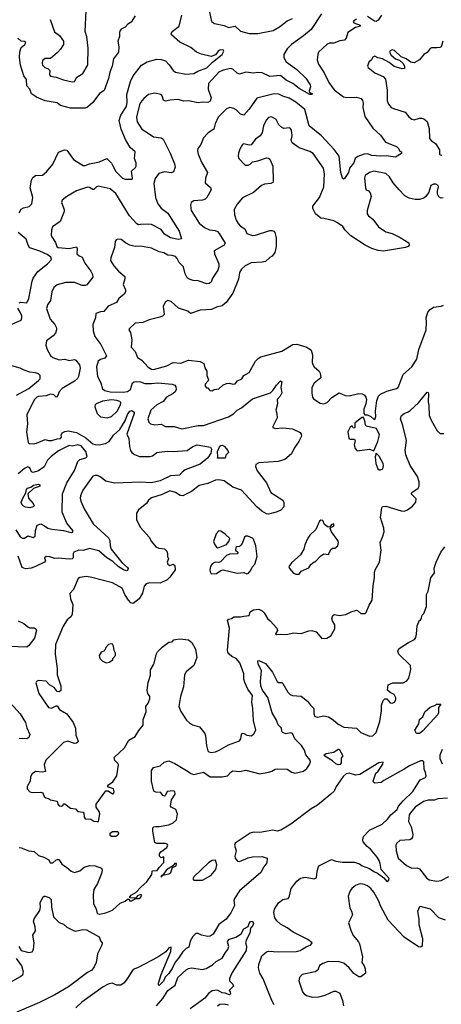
# Model space of a CAD drawing. Extents: x 1690054 to 1842981, y 782881 to 914114.
# Tile 119 of 256: x 1738880 to 1742766, y 815329 to 824404. Entities that reach past the tile are written whole.
import ezdxf

# ---------------------------------------------------------------- set-up
doc = ezdxf.new("R2010")
doc.units = 0

msp = doc.modelspace()

# ---------------------------------------------------------------- linework, layer by layer
at = {"layer": '0CON10XD'}
for points in [[(1739945, 824440), (1739908.1, 824381.9), (1739878, 824362), (1739853.6, 824336.4), (1739815, 824317.5), (1739806.9, 824305), (1739800, 824285), (1739799.7, 824250.3), (1739785.6, 824205), (1739793.8, 824155), (1739790.9, 824105), (1739744.6, 824045), (1739731.4, 823975), (1739709.8, 823920.3), (1739697.7, 823862.3), (1739659, 823751), (1739615, 823724.2), (1739555, 823641.9), (1739505, 823598), (1739485, 823588), (1739347.8, 823587.8), (1739255, 823613.8), (1739225, 823638.1), (1739115, 823657.1), (1739035, 823689.1), (1738990.5, 823720.5), (1738973.9, 823763.9), (1738945.3, 823795.3), (1738942.7, 823852.7), (1738917, 823887), (1738887.6, 823985), (1738877.5, 824055), (1738882.4, 824107.6), (1738895, 824148.8), (1738928, 824175), (1738936, 824195), (1738924.1, 824204.1), (1738895, 824207.1), (1738862.2, 824235)], [(1741662.6, 824457.4), (1741566.9, 824315), (1741496.4, 824255), (1741385, 824176.7), (1741346.4, 824135), (1741315.5, 824085), (1741316.4, 824056.4), (1741335.6, 824015.6), (1741434.4, 823945), (1741519.2, 823865), (1741557.7, 823805), (1741560.4, 823785), (1741548.8, 823745), (1741553, 823733), (1741576.7, 823725), (1741570, 823715), (1741555, 823713.8), (1741455, 823770), (1741396.8, 823816.8), (1741336.2, 823846.2), (1741285, 823889.2), (1741185, 823880), (1741114.4, 823914.4), (1741076.5, 823916.5), (1741035, 823912.9), (1740965, 823920), (1740905, 823902), (1740885, 823910), (1740845, 823948.6), (1740825, 823954.4), (1740755, 823940), (1740715, 823919.6), (1740619.2, 823815), (1740618.9, 823765), (1740645.3, 823685), (1740635, 823652.5), (1740615, 823640), (1740565, 823642.7), (1740525, 823636.9), (1740435, 823656.4), (1740393.9, 823653.9), (1740337.9, 823667.9), (1740266.4, 823663.6), (1740225, 823651.9), (1740205, 823661.2), (1740193.6, 823703.6), (1740183.8, 823713.8), (1740125, 823728.6), (1740066.7, 823715), (1740025, 823679.2), (1739995, 823640), (1739985, 823618.8), (1739958.2, 823505), (1739964, 823464), (1740006, 823395), (1740055, 823363.1), (1740115, 823324.3), (1740185, 823316), (1740202.4, 823302.4), (1740267.8, 823175), (1740306.9, 823075), (1740314.2, 823044.2), (1740298.3, 823001.7), (1740277.2, 822992.8), (1740215, 823003.4), (1740164.3, 822985.7), (1740129.2, 822940.8), (1740115.5, 822895), (1740132.2, 822765), (1740154.2, 822705.8), (1740185, 822667.3), (1740245, 822620.6), (1740351.4, 822455), (1740372.5, 822385), (1740345, 822379.2), (1740268.8, 822395), (1740215, 822428.9), (1740185, 822470), (1740095, 822517.1), (1740055, 822520.5), (1739995.3, 822515.3), (1739975, 822514.7), (1739961.5, 822521.5), (1739893.8, 822595), (1739765, 822802.5), (1739715.4, 822845.4), (1739605, 822871.1), (1739588.6, 822865), (1739565, 822840), (1739555, 822839.4), (1739525, 822858.5), (1739505, 822860), (1739402.6, 822827.4), (1739314.5, 822775.5), (1739270.3, 822739.7), (1739265, 822720), (1739290.8, 822655), (1739290.8, 822635), (1739254.5, 822545.5), (1739184, 822495), (1739172.2, 822465), (1739171.3, 822418.7), (1739175, 822402), (1739209.5, 822349.5), (1739223.1, 822315), (1739234, 822305), (1739335, 822295.3), (1739405, 822310.8), (1739410.6, 822295), (1739408.1, 822245), (1739428.3, 822228.3), (1739456.9, 822215), (1739480.6, 822160.6), (1739535.5, 822085), (1739550.8, 822055), (1739555, 822030), (1739498, 821962), (1739485, 821954.4), (1739455, 821953.3), (1739385, 821981.5), (1739305, 821982.9), (1739225, 821959.2), (1739194.2, 821935), (1739175.6, 821895), (1739162.8, 821815), (1739136.4, 821775), (1739127.9, 821742.1), (1739160.4, 821645), (1739205.6, 821595), (1739218.6, 821565), (1739219.2, 821545), (1739209.2, 821515), (1739189.7, 821490.3), (1739126.2, 821445), (1739122.5, 821405), (1739135, 821364), (1739165, 821310), (1739185, 821289.2), (1739245, 821268.9), (1739295, 821274.6), (1739335, 821262.2), (1739385, 821272.7), (1739398.6, 821265), (1739432.5, 821222.5), (1739438.1, 821191.9), (1739423.6, 821116.4), (1739412.8, 821097.2), (1739386.5, 821073.5), (1739271.9, 821005), (1739245.6, 820975), (1739225, 820926.7), (1739215, 820926.2), (1739195, 820946.9), (1739165, 820951.9), (1739122.9, 820937.1), (1739055, 820931.9), (1739037.5, 820925), (1739017.3, 820905), (1738945.5, 820765), (1738952.8, 820677.2), (1738942.5, 820605), (1738953.8, 820523.8), (1738957.5, 820507.5), (1738967.5, 820497.5), (1739005.6, 820495.6), (1739035, 820501.8), (1739115, 820536), (1739145, 820524.2), (1739177.5, 820525), (1739225, 820541.3), (1739255.6, 820545), (1739265.3, 820555), (1739263.8, 820576.2), (1739272.6, 820597.4), (1739295, 820609.4), (1739326.6, 820613.4), (1739405, 820597.9), (1739488.9, 820548.9), (1739555, 820494.6), (1739575, 820487.7), (1739613.2, 820486.8), (1739672.7, 820497.3), (1739705, 820517.5), (1739744.7, 820575), (1739801.8, 820628.2), (1739851.9, 820708.1), (1739875, 820765.6), (1739896.9, 820795), (1739915, 820802.2), (1739935.3, 820785.3), (1739936.2, 820775), (1739867.3, 820585), (1739885.9, 820545), (1739891.4, 820471.4), (1739902.5, 820435), (1739914.6, 820414.6), (1739937.8, 820397.8), (1739985, 820378.9), (1740082.4, 820377.6), (1740105, 820385.8), (1740145, 820414), (1740165, 820419.2), (1740241.7, 820428.3), (1740295, 820425.5), (1740425.2, 820434.8), (1740475, 820471.2), (1740515.4, 820485.4), (1740638.8, 820465), (1740647.1, 820445), (1740642.5, 820407.5), (1740614, 820365), (1740545, 820307.1), (1740406.2, 820255), (1740376.7, 820235), (1740352.5, 820205), (1740269.2, 820200.8), (1740175, 820155.3), (1740096.6, 820136.6), (1739995, 820141.9), (1739755, 820132.8), (1739675, 820152.1), (1739621.7, 820191.7), (1739597.7, 820202.3), (1739575, 820202.9), (1739554.5, 820195.5), (1739461.4, 820068.6), (1739440, 820015), (1739438.1, 819995), (1739443.1, 819965), (1739474.4, 819895), (1739558.3, 819758.3), (1739699.5, 819629.5), (1739710, 819605), (1739713.1, 819555), (1739723.8, 819525), (1739821.9, 819401.9), (1739874, 819355), (1739881.2, 819345), (1739872.7, 819327.3), (1739863.3, 819325), (1739837.5, 819335), (1739787.3, 819365), (1739739.5, 819409.5), (1739684.6, 819444.6), (1739608.6, 819508.6), (1739525, 819530.6), (1739465, 819512.1), (1739425, 819515.4), (1739380, 819495), (1739372, 819485), (1739372, 819445), (1739365, 819434.4), (1739335, 819431.1), (1739235, 819441.9), (1739205, 819438.4), (1739157, 819453), (1739124.2, 819455.8), (1739110, 819445), (1739116.7, 819415), (1739108.8, 819405), (1739025, 819364.5), (1738985, 819348), (1738935, 819342), (1738902.5, 819355), (1738865, 819460)], [(1738876.6, 822623.4), (1738895, 822659.2), (1738915, 822671.5), (1738967.1, 822682.9), (1738993.3, 822706.7), (1739002.2, 822765), (1738976.8, 822853.2), (1738989.4, 822925), (1739001.1, 822948.9), (1739025, 822968.6), (1739089.1, 822970.9), (1739127, 823003), (1739185, 823073.3), (1739237.3, 823182.7), (1739294.4, 823205.6), (1739315, 823202.5), (1739376.9, 823115), (1739465, 823060), (1739485, 823059.4), (1739525, 823076.4), (1739617.2, 823092.8), (1739683.6, 823123.6), (1739725, 823082), (1739740.9, 823050.9), (1739765, 823006.4), (1739828.1, 822945), (1739853.8, 822933.8), (1739906.6, 822933.4), (1739915.7, 822934.3), (1739920, 822945), (1739910.8, 823009.2), (1739948.3, 823041.7), (1739954.2, 823055.8), (1739954.3, 823085), (1739940, 823125), (1739945.8, 823185), (1739897.6, 823227.6), (1739855, 823300.8), (1739817.1, 823395), (1739796.4, 823475), (1739812.9, 823525), (1739863.6, 823605), (1739871.2, 823645), (1739868, 823715), (1739900.4, 823835), (1739925, 823887.1), (1740004.5, 823985), (1740055, 824016.8), (1740145, 824041.1), (1740185, 824037.7), (1740222.9, 824025), (1740257.2, 823987.2), (1740295, 823937.5), (1740315, 823921.4), (1740411.3, 823901.3), (1740485, 823907.5), (1740521.3, 823928.7), (1740605, 823961.8), (1740657.5, 824012.5), (1740745, 824082.2), (1740760.8, 824115), (1740755, 824126.7), (1740725, 824124.2), (1740710.8, 824115), (1740685, 824081.2), (1740646.1, 824066.1), (1740555, 824087.8), (1740508.8, 824105), (1740457, 824147), (1740355, 824195.7), (1740278.1, 824265), (1740275.6, 824275), (1740285.8, 824295), (1740349.2, 824345), (1740375.6, 824445)], [(1739160, 824405), (1739202, 824292), (1739247.2, 824257.2), (1739284.4, 824205), (1739282.5, 824175), (1739256.9, 824133.1), (1739227.5, 824102.5), (1739165, 824048), (1739115, 824045.7), (1739091.9, 824028.1), (1739086, 824005), (1739092, 823985), (1739111.2, 823965), (1739141.4, 823951.4), (1739158.8, 823935), (1739153.8, 823895), (1739165, 823884), (1739215, 823875.8), (1739285, 823849.2), (1739365, 823831.2), (1739385, 823833.3), (1739405.8, 823875), (1739462, 823908), (1739503.3, 823975), (1739507.7, 823992.3), (1739511.2, 824141.2), (1739500, 824245), (1739484.3, 824295), (1739494.5, 824485)], [(1740630, 824475), (1740647.7, 824387.7), (1740675, 824369.2), (1740765, 824350.6), (1740805, 824331.4), (1740865, 824344.4), (1740915, 824297.1), (1740995, 824275.9), (1741074.1, 824275.9), (1741216.2, 824305), (1741275, 824337.8), (1741344.2, 824395), (1741396, 824414)], [(1742215.3, 824444.7), (1742185, 824400), (1742165, 824388.8), (1742151.7, 824391.7), (1742085, 824434.3)], [(1741985, 824407.8), (1741960, 824395), (1741953.3, 824385), (1741960, 824375), (1742020, 824355), (1742017.5, 824345), (1741975, 824332), (1741904.4, 824285.6), (1741890, 824235), (1741875, 824216.7), (1741830.7, 824209.3), (1741775, 824188.8), (1741735, 824188.2), (1741715, 824179.5), (1741636, 824105), (1741627.5, 824085), (1741622.9, 824035), (1741634.2, 823995), (1741685.6, 823915), (1741730.5, 823825), (1741777.4, 823757.4), (1741865, 823694), (1741895, 823685.7), (1741985, 823690.5), (1742026.7, 823676.7), (1742040.3, 823660.3), (1742045.6, 823635), (1742042.5, 823595), (1742062.6, 823512.6), (1742135.8, 823405), (1742205, 823340), (1742252.5, 823275), (1742353.3, 823235), (1742373.8, 823215), (1742380, 823195), (1742400, 823185), (1742400, 823170), (1742345, 823136.7), (1742259.1, 823149.1), (1742205, 823146.4), (1742125, 823154), (1742085, 823167.1), (1742055, 823164), (1741997.4, 823142.6), (1741972.9, 823125), (1741960, 823085), (1741921.2, 823035), (1741911.4, 822995), (1741875, 822940), (1741865, 822933.8), (1741854.3, 822945), (1741840.6, 822995), (1741825.7, 823145), (1741779.1, 823209.1), (1741663.2, 823333.2), (1741548.1, 823425), (1741507.4, 823577.4), (1741424.7, 823644.7), (1741365, 823679.6), (1741305, 823698.5), (1741267.5, 823717.5), (1741225, 823720), (1741065, 823681.4), (1740995, 823580), (1740945, 823524.3), (1740915, 823532.2), (1740875, 823573.5), (1740855, 823585.5), (1740815.7, 823594.3), (1740785, 823582.5), (1740708.8, 823505), (1740683.3, 823445), (1740670, 823395), (1740618, 823362), (1740575.8, 823315), (1740551.2, 823255), (1740522.7, 823217.3), (1740520, 823195), (1740525.8, 823165), (1740558.9, 823085), (1740610, 822995), (1740592.5, 822945), (1740591.2, 822901.2), (1740637.9, 822857.9), (1740644.2, 822835), (1740605, 822764), (1740590.7, 822749.3), (1740565, 822740.6), (1740485.8, 822734.2), (1740460.5, 822719.5), (1740453.8, 822695), (1740460.8, 822645), (1740535, 822529.2), (1740585, 822490), (1740628.3, 822468.3), (1740682.3, 822462.3), (1740703, 822453), (1740720, 822435), (1740774, 822345), (1740764, 822325), (1740673.3, 822275), (1740676, 822245), (1740715.5, 822155), (1740717.3, 822125), (1740706.7, 822095), (1740658.7, 822021.3), (1740643.8, 821986.2), (1740626.6, 821973.4), (1740605, 821970), (1740526, 821996), (1740478.9, 822001.1)], [(1742780, 824205), (1742766, 824154), (1742753, 824147), (1742725.5, 824145.5), (1742675, 824145.6), (1742665, 824140), (1742636.6, 824103.4), (1742605, 824083.8), (1742564.2, 824035.8), (1742515, 824006.7), (1742484.1, 824014.1), (1742442.5, 824045), (1742395, 824063.3), (1742335, 824121.2), (1742315, 824126), (1742295, 824118.8), (1742289.2, 824105), (1742305, 824078), (1742343.8, 824045), (1742381.2, 824031.2), (1742411.2, 824005), (1742427.5, 823975), (1742426.4, 823953.6), (1742405, 823951.2), (1742332.3, 823972.3), (1742285, 824010), (1742225, 824043.1), (1742182.5, 824052.5), (1742155, 824068.8), (1742135, 824057.5), (1742123.3, 824035), (1742098.3, 824011.7), (1742087.5, 823975), (1742092.5, 823965), (1742155, 823913.8), (1742230.8, 823880.8), (1742251.2, 823855), (1742267.3, 823755), (1742267.1, 823657.1), (1742278.8, 823625), (1742305.7, 823595.7), (1742325, 823585.8), (1742433.3, 823553.3), (1742467.5, 823507.5), (1742495, 823486.2), (1742515, 823480), (1742565, 823495.8), (1742585, 823496.2), (1742605, 823490), (1742635, 823466.7), (1742655, 823400), (1742657.8, 823307.8), (1742675, 823288), (1742714.4, 823264.4), (1742750.8, 823205), (1742750, 823165), (1742755, 823157.5), (1742770, 823155)], [(1742785, 822762), (1742765, 822760), (1742745, 822771.2), (1742730, 822795), (1742730, 822825), (1742741.2, 822865), (1742736.7, 822875), (1742717.3, 822887.3), (1742695, 822889.2), (1742669.2, 822875), (1742652.9, 822815), (1742625, 822775.8), (1742605, 822759.2), (1742565, 822746.2), (1742525, 822746), (1742470.6, 822760.6), (1742430.9, 822780.9), (1742377.1, 822835), (1742321.5, 822901.5), (1742289.4, 822955), (1742255, 822988.2), (1742145, 823009.5), (1742105, 822995.6), (1742065, 822967.5), (1742057.8, 822945), (1742066.9, 822855), (1742075, 822836.2), (1742095.6, 822825.6), (1742109.7, 822809.7), (1742120.8, 822775), (1742084.4, 822645), (1742084.4, 822615), (1742094.2, 822595), (1742135, 822565.8), (1742188, 822495), (1742255, 822450), (1742315, 822433.1), (1742387.7, 822397.7), (1742466.1, 822346.1), (1742470, 822335), (1742470, 822325), (1742460, 822315), (1742435, 822303.3), (1742235, 822270), (1742185, 822276.5), (1742125, 822295.8), (1742066, 822326), (1741932.7, 822412.7), (1741880, 822465), (1741857.6, 822497.6), (1741810.9, 822530.9), (1741775, 822549.4), (1741685, 822573.2), (1741655, 822575.4), (1741607.1, 822615), (1741582.5, 822665), (1741580.8, 822685), (1741645, 822766.2), (1741682.3, 822865), (1741690.8, 822985), (1741679.1, 823035), (1741585, 823171.4), (1741555, 823190.8), (1741455, 823221.9), (1741390.5, 823270.5), (1741381.5, 823295), (1741390.5, 823335), (1741385.5, 823385), (1741375, 823402), (1741365, 823407.1), (1741315, 823401.5), (1741295, 823409.4), (1741269.4, 823435), (1741245.7, 823485), (1741202.5, 823507.5), (1741175, 823502), (1741152.6, 823477.4), (1741128.1, 823425), (1741115, 823362.5), (1741096.2, 823335), (1741055, 823303.8), (1741015, 823250), (1740995, 823247.5), (1740945, 823258.8), (1740935, 823253.3), (1740908.3, 823211.7), (1740896.2, 823175), (1740893.8, 823145), (1740901.2, 823125), (1740960, 823065), (1740985, 823062.5), (1741005, 823072.5), (1741026.4, 823093.6), (1741075, 823102), (1741155, 823131.2), (1741175, 823126.7), (1741185, 823117.5), (1741212.5, 823055), (1741216.7, 822915), (1741212.5, 822905), (1741195, 822893.3), (1741137.7, 822887.7), (1741108.8, 822875), (1741035, 822812), (1740935, 822763.8), (1740885.7, 822704.3), (1740857.5, 822655), (1740859.4, 822605), (1740876.9, 822555), (1740895, 822526), (1740915, 822502), (1740955, 822476.2), (1740975, 822434.2), (1741025.7, 822415.7), (1741055, 822418.1), (1741185, 822460.8), (1741205, 822462), (1741222.5, 822455), (1741232, 822442), (1741244.1, 822394.1), (1741242.9, 822315), (1741230.9, 822259.1), (1741206.7, 822225), (1741185, 822213.3), (1741145, 822176.7), (1741115, 822169.2), (1741015, 822162.9), (1740958.8, 822135), (1740925, 822106), (1740906.9, 822075), (1740897.4, 822012.6), (1740844.4, 821885), (1740782.4, 821797.6), (1740745, 821768.1), (1740695, 821756), (1740647, 821733), (1740545, 821726.2), (1740455, 821697.5), (1740428.6, 821718.6), (1740343.9, 821743.9), (1740277.3, 821807.3), (1740245, 821816), (1740223.3, 821805), (1740203.3, 821765), (1740211.7, 821688.3), (1740197.1, 821672.9), (1740173.3, 821663.3), (1740075, 821639.2), (1740015, 821611.9), (1739944.2, 821605.8), (1739888.8, 821555), (1739886.7, 821545), (1739900.5, 821520.5), (1739914.2, 821455), (1739908, 821385), (1739944, 821345), (1739965, 821292), (1740005.5, 821265.5), (1740065, 821202.9), (1740094, 821184), (1740115, 821179.5), (1740235, 821213.3), (1740295, 821243.8), (1740365, 821239.2), (1740435, 821265.6), (1740545, 821254), (1740576.2, 821235), (1740588, 821195), (1740606.2, 821165), (1740603.9, 821123.9), (1740620, 821085), (1740617.5, 821075), (1740590, 821045), (1740590, 821025), (1740601.7, 821011.7), (1740615, 821010), (1740632.5, 820985), (1740655, 820984), (1740674, 820996), (1740715, 821003.1), (1740753.6, 821036.4), (1740785, 821050), (1740815, 821053.1), (1740845.8, 821045.8), (1740865, 821048.8), (1740886.7, 821075), (1740926.7, 821095), (1740946.7, 821125), (1740995, 821153.8), (1741053, 821257), (1741077.3, 821282.7), (1741104.3, 821295.7), (1741295, 821349.4), (1741399.3, 821410.7), (1741435, 821414.3), (1741527.3, 821387.3), (1741568.3, 821358.3), (1741580, 821315), (1741575.6, 821245), (1741581.1, 821225), (1741595.3, 821205.3), (1741642, 821165), (1741651.2, 821145), (1741655, 821102.5), (1741595, 821053.8), (1741574.3, 821015), (1741572.3, 820962.3), (1741578.8, 820925), (1741588.3, 820908.3), (1741649.7, 820869.7), (1741685, 820862.9), (1741713.3, 820875), (1741757.7, 820922.3), (1741823.6, 820966.4), (1741881.2, 820941.2), (1741917.7, 820937.7), (1742005, 820960), (1742036.7, 820956.7), (1742058, 820945), (1742072, 820925), (1742076, 820905), (1742072, 820865), (1742053.8, 820815), (1742053, 820773), (1742063, 820763), (1742085, 820762.5), (1742118.3, 820748.3), (1742145, 820722.5), (1742155, 820720), (1742163, 820747), (1742161.2, 820795), (1742171.4, 820895), (1742186.7, 820935), (1742205, 820953.3), (1742265, 820981.1), (1742354.6, 821005.4), (1742368.6, 821015), (1742416.2, 821135), (1742496, 821205), (1742541.4, 821275), (1742558.9, 821365), (1742627.5, 821545), (1742631.1, 821615), (1742625.9, 821655.9), (1742641.7, 821708.3), (1742665, 821734), (1742695.7, 821754.3), (1742765.6, 821764.4), (1742785.6, 821774.4)], [(1738875, 821794), (1738888.3, 821801.7), (1738945, 821793.8), (1738964, 821836), (1738994.3, 821995), (1739005, 822021.9), (1739047.1, 822082.9), (1739137.1, 822152.9), (1739174.4, 822195), (1739168.1, 822215), (1739135, 822241.1), (1739065, 822272.3), (1738975, 822301.4), (1738963.8, 822313.8), (1738956.4, 822336.4), (1738940.2, 822380.2), (1738865, 822442.9)], [(1740478.9, 822001.1), (1740441.5, 822011.5), (1740423.1, 822025), (1740405, 822063.3), (1740390.8, 822125), (1740348.7, 822165), (1740333.2, 822203.2), (1740315, 822220.6), (1740285, 822230.6), (1740245, 822232.5), (1740208, 822255), (1740164.6, 822264.6), (1740095, 822299.4), (1739995, 822315.6), (1739945, 822314.3), (1739895, 822327.1), (1739855, 822347.5), (1739815, 822378), (1739785, 822382), (1739770, 822375), (1739761.2, 822358.8), (1739754.1, 822305.9), (1739720, 822210), (1739717.1, 822185), (1739749.2, 822135), (1739792.5, 822085), (1739847.9, 822037.9), (1739849.4, 822015), (1739832.9, 821965), (1739854.3, 821915), (1739855.6, 821895), (1739844.2, 821875), (1739795.5, 821835), (1739773.8, 821796.2), (1739695.5, 821764.5), (1739655, 821714), (1739625, 821712.9), (1739582, 821695), (1739580, 821655), (1739553.9, 821596.1), (1739558.8, 821535), (1739573.3, 821485), (1739629.3, 821409.3), (1739678.9, 821305), (1739664.6, 821285.4), (1739625, 821271.2), (1739605, 821255.5), (1739588.2, 821205), (1739598.1, 821115), (1739626.8, 821056.8), (1739642.3, 821002.3), (1739665, 820986.2), (1739714.2, 820974.2), (1739835, 820971.9), (1739875, 820976.5), (1739900.8, 820995), (1739921.4, 821058.6), (1739935, 821067.5), (1739955, 821070), (1739995, 821065.4), (1740035, 821050), (1740095, 821049.6), (1740155, 821058.2), (1740285, 821046.4), (1740310, 821035), (1740319.7, 821019.7), (1740321.1, 820995), (1740313.5, 820975), (1740295, 820957.9), (1740234.4, 820925), (1740201.4, 820885), (1740145, 820855.4), (1740090.4, 820805), (1740060.6, 820725), (1740070.5, 820695), (1740085, 820679.6), (1740125, 820669.8), (1740185, 820677.1), (1740225, 820654.7), (1740305, 820654.7), (1740375, 820634.7), (1740525, 820664.3), (1740575, 820664.7), (1740805, 820743.1), (1740849.7, 820770.3), (1740885, 820803.8), (1740924, 820826), (1741025, 820909.4), (1741191.2, 820965), (1741214.6, 820985.4), (1741246.7, 821035), (1741284, 821076), (1741296.7, 821065), (1741288.8, 821015), (1741297.1, 820965), (1741280.8, 820935), (1741253.8, 820905), (1741255.4, 820865), (1741240, 820805), (1741251.7, 820771.7), (1741254.3, 820735), (1741212.5, 820655), (1741214, 820645), (1741235, 820637.5), (1741305, 820640.9), (1741395, 820632.9), (1741465, 820600), (1741475.6, 820585), (1741478.6, 820565), (1741451.9, 820515), (1741409.4, 820455), (1741385, 820402.2), (1741325, 820351.9), (1741263.2, 820333.2), (1741085, 820318.9), (1741058, 820305), (1741053.1, 820285), (1741068.1, 820245), (1741154.6, 820134.6), (1741195.9, 820045.9), (1741305.6, 819975.6), (1741316, 819955), (1741316, 819915), (1741286.3, 819883.7), (1741245, 819864.3), (1741175, 819847.1), (1741155, 819849.2), (1741113.1, 819875), (1741066.2, 819915), (1740925, 820069.2), (1740845, 820094.4), (1740764.4, 820154.4), (1740715, 820164.4), (1740685, 820160.5), (1740615, 820127.8), (1740535, 820110), (1740464.2, 820055.8), (1740385, 820015.4), (1740358.7, 820018.7), (1740316, 820045), (1740265, 820061.2), (1740192, 820028), (1740095, 819997.1), (1740068.8, 819975), (1740048.8, 819945), (1739974.3, 819885.7), (1739956.2, 819855), (1739957.5, 819795), (1739993.8, 819725), (1740073.4, 819633.4), (1740094.6, 819594.6), (1740135.6, 819545.6), (1740162.9, 819532.9), (1740215, 819525.7), (1740236.2, 819505), (1740243.3, 819485), (1740242.5, 819455), (1740252.5, 819435), (1740240, 819405), (1740246, 819385), (1740265.5, 819374.5), (1740295, 819386.7), (1740311.2, 819375), (1740312.5, 819335), (1740264.2, 819265), (1740239.6, 819240.4), (1740175, 819211.4), (1740077.5, 819212.5), (1740044.5, 819205.5), (1740027.9, 819182.1), (1740012.8, 819117.2), (1739980.5, 819065), (1739925, 819022.5), (1739905, 819030.9), (1739882.7, 819055), (1739849.6, 819105), (1739825, 819164.4), (1739734.4, 819215), (1739546.4, 819263.6), (1739495, 819270.9), (1739435, 819264), (1739417.7, 819252.3), (1739375, 819152.5), (1739343.8, 819115), (1739350, 819065), (1739368.6, 819015), (1739365, 818922.5), (1739350.9, 818899.1), (1739316.6, 818873.4), (1739280, 818815), (1739211.5, 818645), (1739205.7, 818555.7), (1739227.1, 818425), (1739224.5, 818365), (1739258, 818265), (1739258.1, 818221.9), (1739245, 818210), (1739225, 818213.3), (1739198.1, 818248.1), (1739156.2, 818275), (1739125, 818308.8), (1739055, 818313.3), (1739036.1, 818303.9), (1739029.3, 818290.7), (1739055.6, 818195), (1739144.4, 818065), (1739172.9, 818057.1), (1739215, 818081.2), (1739225, 818081.2), (1739248.6, 818045), (1739287.3, 818022.7), (1739315.3, 818005.3), (1739373.8, 817925), (1739394.5, 817875), (1739399.2, 817809.2), (1739418.8, 817755), (1739416.2, 817745), (1739405, 817736), (1739385, 817732.5), (1739325, 817754.3), (1739285, 817741.2), (1739120.3, 817579.7), (1739106.9, 817535), (1739116.7, 817473.3), (1739091.2, 817468.8), (1739025, 817475.8), (1738995, 817454), (1738980.6, 817425), (1738977.8, 817385), (1738949.5, 817335), (1738948.6, 817315), (1738975, 817288), (1738995, 817280), (1739075, 817283.3), (1739095, 817276.7), (1739106.7, 817245), (1739121.7, 817231.7), (1739145, 817226.7), (1739165, 817213.8), (1739225, 817202.5), (1739232, 817175), (1739245, 817158.8), (1739265.8, 817154.2), (1739280, 817165), (1739285, 817177.5), (1739295, 817176.2), (1739348.1, 817138.1), (1739395, 817129.4), (1739415.6, 817105.6), (1739465, 817100), (1739471.2, 817091.2), (1739473.6, 817053.6), (1739485, 817040), (1739535, 817036.7), (1739565, 817016.7), (1739595, 817013.3), (1739607, 817013), (1739617.4, 817085), (1739611.9, 817105), (1739583.8, 817145), (1739585, 817172.5), (1739675, 817296), (1739695, 817298), (1739735, 817268.8), (1739745, 817272.5), (1739751.2, 817288.8), (1739746, 817315), (1739700, 817330), (1739690, 817345), (1739739.5, 817380.5), (1739775.6, 817435), (1739790.5, 817535), (1739785, 817550), (1739757.5, 817575), (1739752.5, 817605), (1739846.9, 817693.1), (1739885, 817762.9), (1739943.3, 817796.7), (1739977.8, 817852.2), (1740018.7, 817901.3), (1740018, 817955), (1740046.3, 818025), (1740043.8, 818075), (1740065.9, 818105), (1740081.1, 818145), (1740080, 818165), (1740060.5, 818195), (1740056.2, 818225), (1740063.5, 818295), (1740071.9, 818315), (1740086.5, 818363.5), (1740087.4, 818412.6), (1740117.8, 818465), (1740140.5, 818559.5), (1740151.1, 818578.9), (1740195, 818621.4), (1740255, 818668), (1740285, 818671.2), (1740301.8, 818688.2), (1740315, 818692.5), (1740355, 818696.5), (1740435, 818689.4), (1740465.7, 818665), (1740501.3, 818601.3), (1740511.9, 818525), (1740485, 818451.2), (1740415.6, 818394.4), (1740398, 818365), (1740390.6, 818255), (1740361.5, 818165), (1740348.1, 818075), (1740366.8, 818026.8), (1740417.9, 817947.9), (1740445, 817922), (1740474.4, 817904.4), (1740538.8, 817885), (1740586, 817825), (1740594.2, 817805), (1740601.4, 817715), (1740615.9, 817665.9), (1740625, 817656.7), (1740645, 817651.2), (1740685, 817656.7), (1740719.1, 817670.9), (1740805, 817720.4), (1740905, 817758), (1740917.5, 817775), (1740923.6, 817816.4), (1740933, 817827), (1740945, 817826.2), (1740975, 817808.8), (1741016.4, 817803.6), (1741039.3, 817820.7), (1741057.5, 817855), (1741036.2, 817945), (1741030, 818055), (1741018.8, 818115), (1741027.5, 818175), (1740982.2, 818232.2), (1740956.9, 818295), (1740947.1, 818325), (1740945.5, 818374.5), (1740908.9, 818475), (1740875, 818515.6), (1740835, 818535.8), (1740812, 818555), (1740798, 818575), (1740794.2, 818594.2), (1740813.4, 818795), (1740795, 818866), (1740805, 818877.5), (1740832.5, 818885), (1740855, 818900), (1740915, 818899.2), (1740945, 818906.5), (1740995, 818913.3), (1741005, 818946.7), (1741035, 818966), (1741085, 818970), (1741116.7, 818955), (1741135, 818936.7), (1741163.8, 818885), (1741189.2, 818865), (1741250, 818795), (1741255.8, 818774.2), (1741237.5, 818745), (1741246.7, 818736.7), (1741285, 818741.4), (1741338.3, 818738.3), (1741405, 818754), (1741475, 818747.5), (1741545, 818772), (1741573.9, 818773.9), (1741612.3, 818762.3), (1741665, 818701.2), (1741710, 818705), (1741746.7, 818725), (1741785, 818790), (1741786.1, 818826.1), (1741763.3, 818865), (1741758.8, 818885), (1741766.4, 818913.6), (1741775, 818920), (1741785, 818923.3), (1741825, 818912.5), (1741885, 818921.2), (1741935, 818947.5), (1741985, 818962.5), (1741995, 818960), (1742025, 818932.5), (1742065, 818930), (1742075, 818938.8), (1742102.5, 819007.5), (1742129.2, 819055), (1742137.8, 819185), (1742152.1, 819262.1), (1742151.4, 819305), (1742157.9, 819332.1), (1742197.1, 819405), (1742210.9, 819515), (1742201.9, 819585), (1742225.5, 819634.5), (1742239.2, 819685), (1742237.6, 819717.6), (1742206, 819815), (1742217.5, 819905), (1742225, 819916.7), (1742255, 819920), (1742396.7, 819876.7), (1742425, 819875.5), (1742455, 819886.9), (1742500.7, 819919.3), (1742531.7, 819958.3), (1742535, 819986.7), (1742490, 820035), (1742496.2, 820045), (1742554.4, 820085), (1742563.8, 820105), (1742562.5, 820145), (1742547.8, 820195), (1742480, 820295), (1742438.2, 820395), (1742434.5, 820435.5), (1742444.2, 820525.8), (1742412.9, 820665), (1742391.4, 820725), (1742398.8, 820755), (1742423.3, 820775), (1742461.2, 820788.8), (1742478.3, 820801.7), (1742555, 820874), (1742635, 820970), (1742645, 820966.7), (1742648, 820955), (1742644.2, 820885), (1742652.5, 820845), (1742655.5, 820755), (1742672.3, 820712.3), (1742728, 820615), (1742755, 820591.2), (1742790.7, 820589.3)], [(1738758, 821575), (1738894.4, 821635.6), (1738900.6, 821655), (1738898.5, 821675), (1738885, 821710), (1738862, 821745)], [(1738850.8, 820945), (1738965, 821006.5), (1739055, 821078), (1739068.4, 821095), (1739068.1, 821125), (1739055, 821138.7), (1739025, 821150.8), (1738975.2, 821155.2), (1738922.5, 821175), (1738885, 821193.8), (1738766.1, 821226.1)], [(1739685, 820734.4), (1739725, 820746.9), (1739777.9, 820795), (1739810, 820855), (1739811.5, 820875), (1739803.5, 820885), (1739775.5, 820895.5), (1739725, 820899.6), (1739645, 820887.2), (1739584.4, 820865), (1739576.2, 820853.8), (1739574.1, 820835), (1739595, 820773.6), (1739625, 820744), (1739685, 820734.4)], [(1742145, 820430), (1742180.8, 820515), (1742197.3, 820577.3), (1742170, 820635), (1742075, 820657.5), (1742063.3, 820675), (1742063.3, 820695), (1742051.7, 820731.7), (1742045, 820740), (1742035, 820737.5), (1741970, 820685), (1741970, 820645), (1741965, 820640), (1741953.6, 820643.6), (1741945, 820660), (1741925, 820647.5), (1741904.2, 820605), (1741913, 820543), (1741925, 820537.5), (1741966.7, 820536.7), (1741972.5, 820525), (1741963.8, 820485), (1741972.3, 820452.3), (1741990.5, 820430.5), (1742105, 820446.2), (1742145, 820430)], [(1738845, 819702.5), (1738885, 819638.9), (1738905, 819624.4), (1738925, 819625.8), (1738955, 819645.5), (1739005, 819630.6), (1739022, 819645), (1739024.5, 819695.5), (1739041.2, 819745), (1739075, 819757.8), (1739108.7, 819738.7), (1739138.3, 819718.3), (1739175, 819707.5), (1739285.4, 819695.4), (1739353.6, 819676.4), (1739370, 819680), (1739370, 819695), (1739314.4, 819765), (1739271.5, 819865), (1739276.2, 820033.8), (1739315.5, 820135), (1739385, 820250.6), (1739415, 820331.1), (1739435, 820351.8), (1739490, 820365), (1739500.9, 820379.1), (1739490.4, 820425), (1739448, 820475), (1739415, 820486), (1739365, 820473.4), (1739335, 820478.8), (1739238.1, 820431.9), (1739170.5, 820379.5), (1739136.6, 820343.4), (1739105, 820282.7), (1739055, 820246.1), (1739005, 820230.5), (1738988.2, 820238.2), (1738972.7, 820272.7), (1738955, 820283.1), (1738925, 820268.9), (1738865, 820218.5)], [(1740703, 820363), (1740707.5, 820375), (1740702, 820425), (1740725, 820472.5), (1740735, 820478.8), (1740745, 820481.2), (1740764, 820474), (1740800, 820435), (1740803.8, 820415), (1740779.3, 820390.7), (1740775, 820363.3), (1740703, 820363)], [(1742205, 820254), (1742226.7, 820265), (1742233.8, 820295), (1742231.2, 820315), (1742195, 820382.5), (1742165, 820410), (1742156.7, 820375), (1742162.4, 820312.4), (1742180, 820265), (1742192.5, 820255), (1742205, 820254)], [(1738975, 819904.7), (1738935, 819910), (1738905, 819928), (1738893.9, 819955), (1738905, 819988.6), (1738936.2, 820043.8), (1738942.7, 820075), (1738952.2, 820085), (1738984, 820096), (1739007.5, 820115), (1739055, 820122.5), (1739066.1, 820116.1), (1739065.9, 820104.1), (1739006.5, 820083.5), (1738956, 820035), (1738962, 819995), (1739004.2, 819945), (1739012.5, 819925), (1739005, 819912.9), (1738975, 819904.7)], [(1741455, 819292.5), (1741475, 819320), (1741545, 819353.3), (1741565, 819382.5), (1741595, 819407.5), (1741605, 819407.5), (1741655, 819463.3), (1741685, 819481.2), (1741727.5, 819475), (1741748.3, 819521.7), (1741765, 819533.3), (1741785, 819533.3), (1741811.2, 819555), (1741818, 819585), (1741813.9, 819603.9), (1741754.3, 819684.3), (1741742.5, 819715), (1741752.5, 819727.5), (1741776.2, 819735), (1741775, 819756.2), (1741755, 819752.5), (1741740, 819730), (1741725, 819727.5), (1741691.2, 819751.2), (1741675, 819787.5), (1741655, 819792.5), (1741645, 819782.5), (1741610, 819705), (1741555, 819653.3), (1741535.8, 819624.2), (1741508.8, 819565), (1741498.8, 819525), (1741468.3, 819471.7), (1741388.3, 819401.7), (1741362.5, 819365), (1741367.5, 819345), (1741403.6, 819303.6), (1741425, 819292.5), (1741455, 819292.5)], [(1740646.2, 819296.2), (1740695, 819300), (1740735, 819328), (1740755.8, 819334.2), (1740885, 819303.8), (1740945, 819310), (1740975, 819297.5), (1740985, 819300), (1741006.7, 819325), (1741021.7, 819358.3), (1741047.5, 819385), (1741070, 819455), (1741058, 819555), (1741036.7, 819615), (1741025, 819626.7), (1740983, 819643), (1740965, 819642.5), (1740953.3, 819635), (1740930, 819575), (1740918.3, 819561.7), (1740905, 819550), (1740883, 819547), (1740871.7, 819538.3), (1740870, 819515), (1740890, 819495), (1740888.3, 819481.7), (1740815, 819478.8), (1740785, 819466.2), (1740732.7, 819407.3), (1740715, 819401.4), (1740682.5, 819405), (1740655, 819388.6), (1740640.5, 819365), (1740633.8, 819335), (1740635.5, 819315.5), (1740646.2, 819296.2)], [(1740705, 819537.5), (1740725, 819543.3), (1740785, 819566.7), (1740808.8, 819595), (1740816.4, 819623.6), (1740775, 819663.8), (1740735, 819690), (1740715, 819692.5), (1740690, 819665), (1740667.5, 819595), (1740675, 819570), (1740695, 819542.5), (1740705, 819537.5)], [(1738875, 816773.3), (1738895, 816771.6), (1738965, 816744.5), (1739015, 816738.8), (1739055, 816700), (1739103.9, 816683.9), (1739150, 816660), (1739162, 816632), (1739185, 816632.5), (1739212.1, 816657.9), (1739235, 816668), (1739245, 816661.2), (1739269.9, 816619.9), (1739312.7, 816592.7), (1739355, 816554.6), (1739385, 816544.7), (1739435, 816560), (1739475, 816594), (1739525, 816608), (1739575, 816606), (1739633, 816583), (1739640, 816565), (1739633.9, 816536.1), (1739596.3, 816443.7), (1739562.6, 816387.4), (1739556.6, 816333.4), (1739559.2, 816259.2), (1739584.4, 816205), (1739594, 816165), (1739615, 816159.2), (1739675, 816172), (1739734.2, 816195.8), (1739805, 816262.5), (1739851.7, 816278.3), (1739875, 816297.5), (1739888.3, 816298.3), (1739893, 816283), (1739912, 816282), (1739946.7, 816303.3), (1739980, 816305), (1739995, 816312.5), (1740006, 816335), (1739995, 816340), (1739965, 816327.5), (1739951.7, 816308.3), (1739895, 816310), (1739895, 816320), (1739907.5, 816335), (1739951.7, 816358.3), (1739998.8, 816411.2), (1740053, 816457), (1740097.5, 816525), (1740100, 816555), (1740105, 816560), (1740147, 816563), (1740165, 816590), (1740210, 816635), (1740208.3, 816688.3), (1740185, 816680), (1740170, 816695), (1740167.5, 816715), (1740182.5, 816735), (1740237.2, 816772.8), (1740246.2, 816795), (1740240, 816805), (1740225, 816811.4), (1740145, 816810.8), (1740125, 816820), (1740106.1, 816923.9), (1740106.7, 816955), (1740116.1, 816963.9), (1740135, 816968), (1740165, 816968), (1740255, 816984.2), (1740295, 817000.8), (1740325, 817030), (1740334.3, 817085), (1740318.8, 817125), (1740276.7, 817145), (1740271.2, 817155), (1740280, 817215), (1740314.2, 817265), (1740309.7, 817289.7), (1740295, 817297.1), (1740238.8, 817291.2), (1740225, 817257.5), (1740215, 817248.8), (1740200, 817255), (1740182.5, 817282.5), (1740135, 817284.1), (1740117.5, 817295), (1740093.8, 817385), (1740096.2, 817485), (1740115, 817512), (1740175, 817527.5), (1740210.4, 817559.6), (1740255, 817572.9), (1740308.8, 817548.8), (1740432.5, 817475), (1740458, 817455), (1740485, 817446.8), (1740575, 817468.1), (1740635, 817426.2), (1740745, 817424.3), (1740796.7, 817435), (1740825, 817468.8), (1740845, 817480), (1740905, 817474), (1740965, 817486.7), (1741095, 817451.9), (1741175, 817469.2), (1741205, 817478.8), (1741235, 817497.5), (1741255, 817500), (1741345, 817496.2), (1741388.6, 817468.6), (1741415, 817459.2), (1741495, 817478), (1741526.6, 817503.4), (1741552, 817538), (1741561.1, 817565), (1741558.5, 817578.5), (1741517.9, 817627.9), (1741505, 817670), (1741476.8, 817715), (1741415.2, 817775.2), (1741393.6, 817823.6), (1741375, 817830.8), (1741335, 817821), (1741303.1, 817835), (1741295.7, 817845), (1741293.8, 817875), (1741264, 817905), (1741246.6, 817946.6), (1741206.9, 818015), (1741167.4, 818157.4), (1741119.3, 818225), (1741102.5, 818265), (1741100, 818305), (1741110.4, 818405), (1741077.5, 818465), (1741076.7, 818493.3), (1741085, 818498.8), (1741145, 818470.8), (1741210, 818390), (1741253, 818303), (1741265, 818295.8), (1741295, 818294), (1741305, 818286.2), (1741352.7, 818205), (1741373.6, 818183.6), (1741395, 818173.9), (1741475, 818168.3), (1741534.2, 818124.2), (1741560, 818085), (1741592.5, 818055), (1741590.6, 818005), (1741600.4, 817980.4), (1741625, 817976.5), (1741685, 817988.5), (1741727.6, 817977.6), (1741770.6, 817950.6), (1741815, 817910.8), (1741866.9, 817883.1), (1741985, 817875.7), (1742024.6, 817834.6), (1742105, 817800), (1742135, 817804), (1742166.7, 817835), (1742200, 817935), (1742214.3, 818035), (1742214.2, 818085.8), (1742229.3, 818130.7), (1742245, 818143.3), (1742265, 818143.3), (1742295, 818106.7), (1742315, 818103.3), (1742335, 818112.5), (1742347.5, 818135), (1742347.5, 818155), (1742333, 818183), (1742295, 818203.3), (1742270, 818225), (1742277.5, 818275), (1742318.6, 818291.4), (1742415, 818290.5), (1742449.2, 818310.8), (1742466.5, 818335), (1742486.2, 818415), (1742482.8, 818452.8), (1742376.1, 818555), (1742364.8, 818585.2), (1742374.1, 818605), (1742387.1, 818615), (1742463.6, 818665), (1742520, 818690), (1742531.2, 818708.8), (1742538.7, 818741.3), (1742545, 818816.7), (1742565, 818870), (1742575, 818870), (1742585, 818890), (1742590, 818915), (1742605, 818930), (1742630, 818995), (1742629.2, 819105), (1742645, 819137.5), (1742669.1, 819260.9), (1742702.9, 819305), (1742702, 819348), (1742718.8, 819405), (1742763.3, 819496.7), (1742797.8, 819545)], [(1738864.7, 818864.7), (1738918.1, 818838.1), (1738955, 818807.3), (1738975, 818800), (1739015, 818798.8), (1739029.5, 818789.5), (1739033.8, 818775), (1739015.6, 818705), (1738964.6, 818635.4), (1738945, 818621.1), (1738785, 818625.8)], [(1739677, 818477), (1739705, 818482.5), (1739740, 818505), (1739740, 818515), (1739762.5, 818545), (1739762.5, 818565), (1739750.7, 818590.7), (1739745, 818630), (1739735, 818647.5), (1739725, 818652.5), (1739700, 818645), (1739673, 818617), (1739666.4, 818593.6), (1739655, 818582.5), (1739630, 818575), (1739612.5, 818545), (1739620, 818515), (1739640, 818495), (1739677, 818477)], [(1738735, 818171.1), (1738885, 818007.1), (1738935, 817927.6), (1738947.3, 817877.3), (1738972.9, 817815), (1738965, 817788.9), (1738945, 817774.6), (1738875, 817779.6)], [(1742565, 817823.7), (1742537.1, 817825), (1742522, 817855), (1742560, 817915), (1742566.2, 817955), (1742595, 817978.8), (1742616, 818025), (1742665, 818068.8), (1742713.6, 818086.4), (1742722.5, 818095), (1742762.5, 818095), (1742740, 818065), (1742741.2, 818015), (1742735, 818000), (1742593.2, 817845), (1742565, 817823.7)], [(1741815, 817536.7), (1741795, 817544), (1741763.4, 817573.4), (1741691.9, 817615), (1741684.3, 817625.7), (1741705, 817641.9), (1741775, 817652), (1741815, 817680), (1741825, 817680.8), (1741855.9, 817624.1), (1741855.7, 817614.3), (1741842.5, 817597.5), (1741844.1, 817555), (1741835, 817540.4), (1741815, 817536.7)], [(1742773.8, 817676.2), (1742752.7, 817625), (1742752.5, 817595), (1742775, 817546.7)], [(1741225.8, 815325), (1741204.5, 815364.5), (1741124, 815565), (1741094.2, 815615), (1741082.5, 815665), (1741084.2, 815695), (1741112.9, 815775), (1741155, 815812.9), (1741175, 815818.1), (1741265, 815811.5), (1741427.5, 815815), (1741465, 815825.6), (1741520.2, 815859.8), (1741565, 815876.7), (1741576.7, 815895), (1741535.5, 815925.5), (1741400, 815995), (1741345, 816034.4), (1741285, 816066.7), (1741251.7, 816098.3), (1741230.5, 816125), (1741222.9, 816175), (1741227.9, 816205), (1741265, 816264.5), (1741305.7, 816294.3), (1741355, 816305.4), (1741362.9, 816317.1), (1741382.7, 816395), (1741435, 816463.3), (1741469.3, 816490.7), (1741515, 816500.8), (1741595, 816485.7), (1741615, 816493.8), (1741623.3, 816555), (1741635.8, 816595), (1741645, 816608.6), (1741673.8, 816625), (1741755, 816662.9), (1741795, 816648.7), (1741855, 816639.5), (1741965, 816640.5), (1742012.7, 816622.7), (1742036.2, 816605), (1742105, 816580.7), (1742145, 816552.7), (1742178.9, 816538.9), (1742235.7, 816495.7), (1742265, 816461.2), (1742280.5, 816469.5), (1742285, 816487.5), (1742212.7, 816572.7), (1742202.3, 816627.7), (1742194.3, 816655), (1742174.4, 816685), (1742115, 816760), (1742082.7, 816782.7), (1742047.4, 816827.4), (1742041.9, 816845), (1742048.6, 816875), (1742104.7, 816935.3), (1742221.1, 816988.9), (1742271.2, 817035), (1742300.8, 817075), (1742358.8, 817125), (1742372, 817155), (1742414.2, 817205.8), (1742505, 817291.4), (1742572.1, 817397.9), (1742619.5, 817420.5), (1742626.2, 817435), (1742622, 817465), (1742608.6, 817495), (1742605.6, 817565), (1742595, 817572.9), (1742575, 817573.6), (1742471.8, 817528.2), (1742425, 817495.4), (1742237.5, 817392.5), (1742213, 817373), (1742155, 817367.5), (1742140, 817375), (1742137.5, 817385), (1742161.7, 817458.3), (1742183, 817477), (1742228.3, 817541.7), (1742229.3, 817559.3), (1742190, 817555), (1742015, 817447.3), (1741975, 817440), (1741918.3, 817458.3), (1741888, 817452), (1741861.1, 817428.9), (1741797.5, 817335), (1741778.2, 817295), (1741748.8, 817265), (1741625.2, 817164.8), (1741568.4, 817131.6), (1741379.6, 816990.4), (1741287.4, 816932.6), (1741254.7, 816924.7), (1741214.2, 816934.2), (1741095, 816913.2), (1741035, 816916.9), (1741003.8, 816906.2), (1740867.1, 816815), (1740861.6, 816795), (1740874.8, 816745), (1740863.6, 816695), (1740865.6, 816675), (1740888.9, 816648.9), (1740905, 816644.3), (1740985, 816679.2), (1741027, 816687), (1741115, 816690), (1741160, 816675), (1741158.3, 816631.7), (1741130, 816595), (1741104, 816545), (1740906.7, 816375), (1740858.8, 816305), (1740855.4, 816285), (1740861.1, 816238.9), (1740825, 816170.8), (1740783.3, 816115), (1740715.8, 816064.2), (1740662.5, 815975), (1740635, 815957.5), (1740615, 815953.8), (1740555, 815965.3), (1740525, 815981.2), (1740505, 815981.1), (1740475, 815954.6), (1740451.5, 815911.5), (1740440, 815855), (1740415, 815842.2), (1740380.6, 815809.4), (1740345, 815752.7), (1740311.9, 815718.1), (1740285, 815659.4), (1740255, 815612.7), (1740221.7, 815578.3), (1740205, 815540.8), (1740165, 815503.8), (1740158.3, 815508.3), (1740160.6, 815525), (1740185.5, 815605), (1740271.9, 815815), (1740275, 815856.2), (1740255, 815848), (1740228.8, 815811.2), (1740155, 815762.5), (1739965, 815665.6), (1739925, 815650.8), (1739867.9, 815562.1), (1739841.7, 815528.3), (1739812.5, 815505), (1739775, 815504.2), (1739732.7, 815522.7), (1739695, 815514.5), (1739649.1, 815490.9), (1739452.5, 815347.5), (1739398, 815295)], [(1742825, 817230.4), (1742735, 817224.1), (1742705, 817210.4), (1742645, 817210), (1742602.6, 817197.4), (1742524.5, 817145), (1742482.3, 817095), (1742471.1, 817075), (1742463.1, 817015), (1742488.8, 816965), (1742502.5, 816895), (1742500.7, 816869.3), (1742492.5, 816855), (1742475.4, 816844.6), (1742385, 816840), (1742356.2, 816815), (1742348, 816795), (1742350.6, 816745), (1742368.6, 816675), (1742445, 816609.6), (1742475, 816591.8), (1742495, 816584.6), (1742545, 816585.5), (1742565, 816576.9), (1742630, 816495), (1742655, 816477.7), (1742725, 816464.2), (1742765, 816471.3), (1742835, 816507.1)], [(1739765, 816874.3), (1739725, 816874.4), (1739714.2, 816885.8), (1739714.5, 816905), (1739735, 816922), (1739785, 816922.5), (1739790, 816905), (1739783.6, 816886.4), (1739765, 816874.3)], [(1740185, 816500), (1740200, 816520), (1740255, 816532.7), (1740272.9, 816545), (1740290, 816590), (1740322.5, 816605), (1740326.4, 816626.4), (1740311.7, 816628.3), (1740288.3, 816601.7), (1740232.3, 816567.7), (1740200, 816520), (1740185, 816510), (1740185, 816500)], [(1740565, 816473.3), (1740642.2, 816515), (1740687.8, 816572.2), (1740696.3, 816613.7), (1740685, 816656.9), (1740655, 816655.9), (1740625, 816635.3), (1740484.4, 816505), (1740476.7, 816485), (1740485, 816473.3), (1740565, 816473.3)], [(1742805, 816104.3), (1742745, 816125.6), (1742666, 816205), (1742608, 816222), (1742575, 816230.8), (1742565, 816228), (1742548, 816185), (1742560.6, 816115), (1742559.4, 816065), (1742591.9, 815935), (1742588.8, 815865), (1742575, 815856.2), (1742555, 815859.2), (1742425, 815948.6), (1742276.5, 816105), (1742208.9, 816228.9), (1742186.1, 816286.1), (1742143.1, 816363.1), (1742115.7, 816395), (1742085, 816420), (1742055, 816433.3), (1742025, 816440.6), (1742005, 816437.1), (1741976.8, 816423.2), (1741942.5, 816395), (1741927.5, 816375), (1741907.5, 816325), (1741924, 816215), (1741938.8, 816188.8), (1741948, 816155), (1741910.5, 816079.5), (1741931.5, 816011.5)], [(1738871.7, 815861.7), (1738895, 815825.5), (1738965, 815806), (1738995, 815811.4), (1739006, 815834), (1739014.7, 815895), (1739002.2, 815965), (1739024.7, 816005.3), (1739022.7, 816042.7), (1739006.2, 816095), (1739014.3, 816115.7), (1739066.8, 816195), (1739072.9, 816225), (1739068.8, 816265), (1739093.4, 816315), (1739105, 816325.6), (1739115, 816326.2), (1739153.3, 816313.3), (1739169.6, 816295), (1739173.4, 816223.4), (1739190.6, 816135), (1739243.8, 816083.8), (1739285, 816068.7), (1739315, 816039.7), (1739375, 816008.6), (1739395.8, 816004.2), (1739461.2, 816018.8), (1739495, 816015.6), (1739611.7, 815951.7), (1739623.8, 815915), (1739640, 815895), (1739637.1, 815875), (1739597.5, 815795), (1739585.8, 815715), (1739567.5, 815675), (1739545.6, 815645), (1739505, 815622.9), (1739329, 815491), (1739205, 815416.7), (1739063.9, 815346.1), (1738855, 815257.2)], [(1740140.9, 815315), (1740198.8, 815381.2), (1740245, 815456.7), (1740312, 815505), (1740337.5, 815575), (1740415, 815647.5), (1740435, 815660), (1740465, 815666.2), (1740565, 815650.8), (1740599.5, 815660.5), (1740658.3, 815691.7), (1740692.5, 815725), (1740745, 815753.8), (1740776.7, 815805), (1740798.8, 815835), (1740808.3, 815861.7), (1740796, 815905), (1740804, 815925), (1740872.5, 815947.5), (1740920.2, 815979.8), (1740946, 816025), (1740987.5, 816045), (1740996.9, 816075), (1741009.1, 816090.9), (1741025, 816093.8), (1741034.3, 816075), (1741029.4, 816055), (1741008.3, 816031.7), (1741000.8, 815985), (1740970.5, 815925), (1740962.5, 815895), (1740970, 815865), (1740966.8, 815825), (1740838, 815622), (1740812.7, 815567.3), (1740814.7, 815544.7), (1740845.4, 815515), (1740851.2, 815495), (1740810, 815455), (1740820, 815445), (1740823.3, 815425), (1740815, 815416.7), (1740775, 815432.5), (1740745, 815434.6), (1740705, 815460.6), (1740655, 815452.7), (1740621.6, 815428.4), (1740585.8, 815385), (1740452.6, 815287.4)], [(1741931.5, 816011.5), (1741955, 815962), (1742003.1, 815905), (1742011.8, 815885), (1742039.2, 815765), (1742034.2, 815715), (1742055.7, 815685), (1742064.2, 815655), (1742066.2, 815615), (1742061.7, 815608.3), (1742025, 815583.3), (1742005, 815582.5), (1741961.7, 815611.7), (1741916, 815665), (1741868, 815708), (1741825, 815720), (1741725, 815722.5), (1741675, 815705.5), (1741645, 815685.6), (1741627.5, 815645), (1741605, 815628.7), (1741482.5, 815605), (1741460, 815575), (1741453.8, 815545), (1741486, 815445), (1741501.2, 815425), (1741525, 815410), (1741575, 815395.6), (1741637.9, 815397.9), (1741695, 815412.5), (1741775, 815449.2), (1741795, 815450.8), (1741830.5, 815430.5), (1741855.6, 815365), (1741864.4, 815315)], [(1738775, 815520.7), (1738888.4, 815585), (1738908.9, 815605), (1738914.6, 815625), (1738901.1, 815685), (1738850.5, 815750.5)], [(1740704.5, 815315), (1740725, 815330.8), (1740765, 815334.1), (1740805, 815325.3)]]:
    msp.add_lwpolyline(points, dxfattribs=at)

doc.saveas('drawing.dxf')
